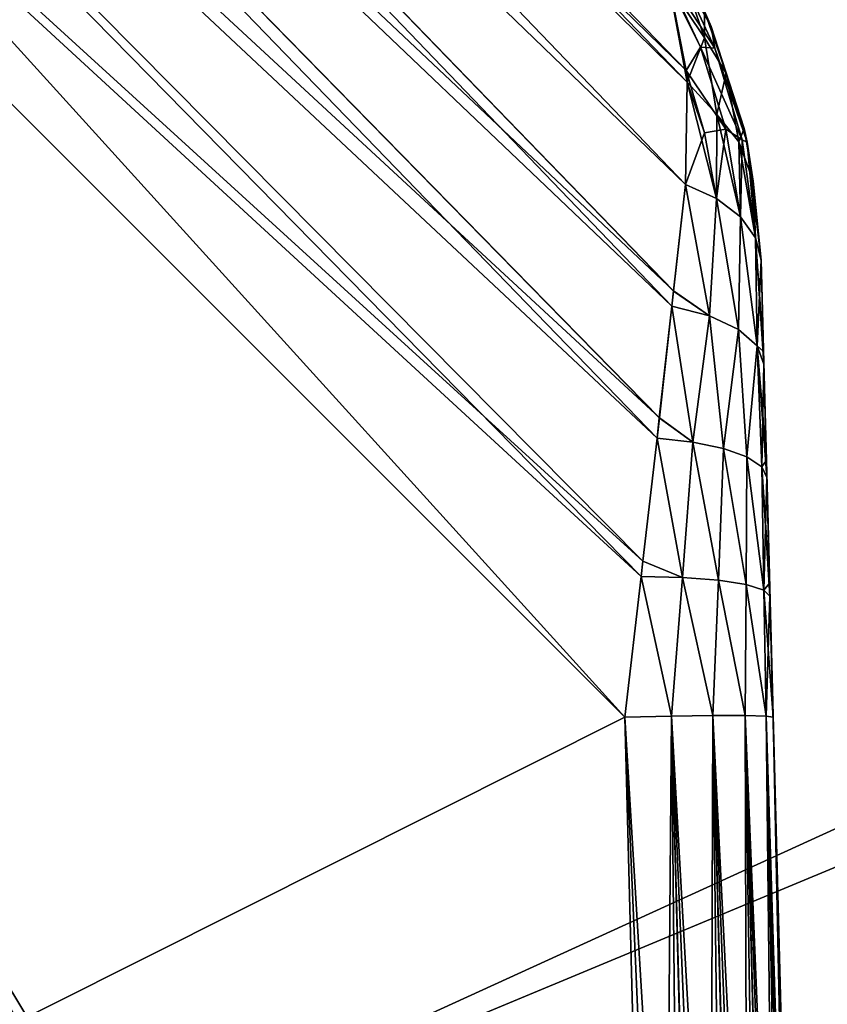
# Model space of a CAD drawing. Header units: millimetres. Extents: x -55 to 55, y -4 to 85.
# Tile 124 of 256: x -42.11 to -39.63, y 5.51 to 8.54. Entities that reach past the tile are written whole.
import ezdxf

# ---------------------------------------------------------------- set-up
doc = ezdxf.new("R2010")
doc.units = ezdxf.units.MM
doc.header["$LTSCALE"] = 116.785152
for name, color, linetype in [('10', 7, 'CONTINUOUS'), ('1076', 7, 'CONTINUOUS'), ('1077', 7, 'CONTINUOUS'), ('1087', 7, 'CONTINUOUS'), ('1088', 7, 'CONTINUOUS'), ('1089', 7, 'CONTINUOUS'), ('1090', 7, 'CONTINUOUS'), ('1091', 7, 'CONTINUOUS'), ('13', 7, 'CONTINUOUS'), ('196', 7, 'CONTINUOUS'), ('197', 7, 'CONTINUOUS'), ('20', 7, 'CONTINUOUS'), ('22', 7, 'CONTINUOUS'), ('8', 7, 'CONTINUOUS'), ('8028', 7, 'CONTINUOUS'), ('8030', 7, 'CONTINUOUS'), ('8091', 7, 'CONTINUOUS'), ('8093', 7, 'CONTINUOUS'), ('915', 7, 'CONTINUOUS'), ('916', 7, 'CONTINUOUS')]:
    doc.layers.add(name, color=color, linetype=linetype)

msp = doc.modelspace()

# ---------------------------------------------------------------- linework, layer by layer
at = {"layer": '10', "color": 7, "linetype": 'CONTINUOUS'}
for points in [[(-19.307, 5.6475, -49.0742), (-48.924, 19, -49.4238), (-19.3707, 5.6677, -49.0747), (-19.307, 5.6475, -49.0742)], [(-20.6934, 5.6473, -49.0742), (-48.924, 19, -49.4238), (-20.7523, 5.6222, -49.0735), (-20.6934, 5.6473, -49.0742)], [(-20.8525, 5.5617, -49.0719), (-48.924, 19, -49.4238), (-20.8921, 5.5287, -49.0711), (-20.8525, 5.5617, -49.0719)], [(-19.3707, 5.6677, -49.0747), (-48.924, 19, -49.4238), (-19.4156, 5.6783, -49.075), (-19.3707, 5.6677, -49.0747)], [(-19.4156, 5.6783, -49.075), (-48.924, 19, -49.4238), (-19.463, 5.6864, -49.0752), (-19.4156, 5.6783, -49.075)], [(-20.8921, 5.5287, -49.0711), (-48.924, 19, -49.4238), (-20.9245, 5.4956, -49.0702), (-20.8921, 5.5287, -49.0711)], [(-20.9245, 5.4956, -49.0702), (-48.924, 19, -49.4238), (-20.9503, 5.4628, -49.0693), (-20.9245, 5.4956, -49.0702)], [(-21.0049, 5.3052, -49.0652), (-48.924, 19, -49.4238), (-21.0851, 2.2435, -48.985), (-21.0049, 5.3052, -49.0652)], [(-20.7523, 5.6222, -49.0735), (-48.924, 19, -49.4238), (-20.8057, 5.5933, -49.0727), (-20.7523, 5.6222, -49.0735)], [(-48.924, 19, -49.4238), (-48.4852, 2.2435, -48.985), (-21.0851, 2.2435, -48.985), (-48.924, 19, -49.4238)], [(-8.1769, 19, -49.4238), (-48.924, 19, -49.4238), (-8.579, 2.2435, -48.985), (-8.1769, 19, -49.4238)], [(-20.8057, 5.5933, -49.0727), (-48.924, 19, -49.4238), (-20.8525, 5.5617, -49.0719), (-20.8057, 5.5933, -49.0727)], [(-8.579, 2.2435, -48.985), (-48.924, 19, -49.4238), (-19.248, 5.6224, -49.0735), (-8.579, 2.2435, -48.985)], [(-19.248, 5.6224, -49.0735), (-48.924, 19, -49.4238), (-19.307, 5.6475, -49.0742), (-19.248, 5.6224, -49.0735)], [(-20.9503, 5.4628, -49.0693), (-48.924, 19, -49.4238), (-20.9703, 5.4306, -49.0685), (-20.9503, 5.4628, -49.0693)], [(-20.3052, 5.6948, -49.0754), (-48.924, 19, -49.4238), (-20.3705, 5.6957, -49.0754), (-20.3052, 5.6948, -49.0754)], [(-19.6948, 5.6948, -49.0754), (-48.924, 19, -49.4238), (-20.3052, 5.6948, -49.0754), (-19.6948, 5.6948, -49.0754)], [(-19.6301, 5.6957, -49.0754), (-48.924, 19, -49.4238), (-19.6948, 5.6948, -49.0754), (-19.6301, 5.6957, -49.0754)], [(-20.6298, 5.6676, -49.0747), (-48.924, 19, -49.4238), (-20.6934, 5.6473, -49.0742), (-20.6298, 5.6676, -49.0747)], [(-20.4866, 5.6919, -49.0753), (-48.924, 19, -49.4238), (-20.5376, 5.6863, -49.0752), (-20.4866, 5.6919, -49.0753)], [(-20.5376, 5.6863, -49.0752), (-48.924, 19, -49.4238), (-20.5849, 5.6782, -49.075), (-20.5376, 5.6863, -49.0752)], [(-20.431, 5.6948, -49.0754), (-48.924, 19, -49.4238), (-20.4866, 5.6919, -49.0753), (-20.431, 5.6948, -49.0754)], [(-20.5849, 5.6782, -49.075), (-48.924, 19, -49.4238), (-20.6298, 5.6676, -49.0747), (-20.5849, 5.6782, -49.075)], [(-20.3705, 5.6957, -49.0754), (-48.924, 19, -49.4238), (-20.431, 5.6948, -49.0754), (-20.3705, 5.6957, -49.0754)], [(-19.514, 5.692, -49.0753), (-48.924, 19, -49.4238), (-19.5698, 5.6948, -49.0754), (-19.514, 5.692, -49.0753)], [(-19.463, 5.6864, -49.0752), (-48.924, 19, -49.4238), (-19.514, 5.692, -49.0753), (-19.463, 5.6864, -49.0752)], [(-20.9957, 5.3677, -49.0668), (-48.924, 19, -49.4238), (-21.0049, 5.3052, -49.0652), (-20.9957, 5.3677, -49.0668)], [(-20.9703, 5.4306, -49.0685), (-48.924, 19, -49.4238), (-20.9957, 5.3677, -49.0668), (-20.9703, 5.4306, -49.0685)], [(-19.5698, 5.6948, -49.0754), (-48.924, 19, -49.4238), (-19.6301, 5.6957, -49.0754), (-19.5698, 5.6948, -49.0754)]]:
    msp.add_3dface(points, dxfattribs=at)
at = {"layer": '1076', "color": 7, "linetype": 'CONTINUOUS'}
for points in [[(-40.2501, 6.3983, 7.2475), (-39.9981, 2.242, 7.313), (-40.1065, 6.4012, 7.213), (-40.2501, 6.3983, 7.2475)], [(-39.9981, 2.242, 7.313), (-40.2501, 6.3983, 7.2475), (-40.0682, 2.2426, 7.3353), (-39.9981, 2.242, 7.313)], [(-40.2501, 6.3983, 7.2475), (-40.1413, 2.2435, 7.3472), (-40.0682, 2.2426, 7.3353), (-40.2501, 6.3983, 7.2475)], [(-40.1065, 6.4012, 7.213), (-39.8718, 2.2412, 7.239), (-39.9792, 6.4027, 7.1379), (-40.1065, 6.4012, 7.213)], [(-39.9981, 2.242, 7.313), (-39.9322, 2.2415, 7.2806), (-40.1065, 6.4012, 7.213), (-39.9981, 2.242, 7.313)], [(-39.9322, 2.2415, 7.2806), (-39.8718, 2.2412, 7.239), (-40.1065, 6.4012, 7.213), (-39.9322, 2.2415, 7.2806)], [(-39.8718, 2.2412, 7.239), (-39.8181, 2.2411, 7.189), (-39.9792, 6.4027, 7.1379), (-39.8718, 2.2412, 7.239)], [(-39.9792, 6.4027, 7.1379), (-39.7723, 2.2412, 7.1317), (-39.8794, 6.4027, 7.029), (-39.9792, 6.4027, 7.1379)], [(-39.8181, 2.2411, 7.189), (-39.7723, 2.2412, 7.1317), (-39.9792, 6.4027, 7.1379), (-39.8181, 2.2411, 7.189)], [(-39.7354, 2.2415, 7.0682), (-39.7082, 2.242, 7), (-39.8794, 6.4027, 7.029), (-39.7354, 2.2415, 7.0682)], [(-39.8794, 6.4027, 7.029), (-39.7082, 2.242, 7), (-39.8157, 6.4012, 6.8957), (-39.8794, 6.4027, 7.029)], [(-39.7723, 2.2412, 7.1317), (-39.7354, 2.2415, 7.0682), (-39.8794, 6.4027, 7.029), (-39.7723, 2.2412, 7.1317)], [(-39.7082, 2.242, 7), (-39.691, 2.2426, 6.9268), (-39.8157, 6.4012, 6.8957), (-39.7082, 2.242, 7)], [(-39.691, 2.2426, 6.9268), (-39.685, 2.2435, 6.8493), (-39.8157, 6.4012, 6.8957), (-39.691, 2.2426, 6.9268)], [(-39.685, 2.2435, 6.8493), (-39.7938, 6.3983, 6.7496), (-39.8157, 6.4012, 6.8957), (-39.685, 2.2435, 6.8493)]]:
    msp.add_3dface(points, dxfattribs=at)
at = {"layer": '1077', "color": 7, "linetype": 'CONTINUOUS'}
for points in [[(-40.1413, 2.2435, -7.3472), (-40.2501, 6.3983, -7.2475), (-40.1065, 6.4012, -7.213), (-40.1413, 2.2435, -7.3472)], [(-40.0646, 2.2426, -7.3345), (-40.1413, 2.2435, -7.3472), (-40.1065, 6.4012, -7.213), (-40.0646, 2.2426, -7.3345)], [(-39.9792, 6.4027, -7.1379), (-39.9932, 2.242, -7.311), (-40.1065, 6.4012, -7.213), (-39.9792, 6.4027, -7.1379)], [(-39.9932, 2.242, -7.311), (-40.0646, 2.2426, -7.3345), (-40.1065, 6.4012, -7.213), (-39.9932, 2.242, -7.311)], [(-39.9276, 2.2415, -7.2779), (-39.9932, 2.242, -7.311), (-39.9792, 6.4027, -7.1379), (-39.9276, 2.2415, -7.2779)], [(-39.8676, 2.2412, -7.2357), (-39.9276, 2.2415, -7.2779), (-39.9792, 6.4027, -7.1379), (-39.8676, 2.2412, -7.2357)], [(-39.8794, 6.4027, -7.029), (-39.8676, 2.2412, -7.2357), (-39.9792, 6.4027, -7.1379), (-39.8794, 6.4027, -7.029)], [(-39.8157, 6.4012, -6.8957), (-39.7693, 2.2412, -7.1272), (-39.8794, 6.4027, -7.029), (-39.8157, 6.4012, -6.8957)], [(-39.7693, 2.2412, -7.1272), (-39.8145, 2.2411, -7.1851), (-39.8794, 6.4027, -7.029), (-39.7693, 2.2412, -7.1272)], [(-39.8145, 2.2411, -7.1851), (-39.8676, 2.2412, -7.2357), (-39.8794, 6.4027, -7.029), (-39.8145, 2.2411, -7.1851)], [(-39.7938, 6.3983, -6.7496), (-39.7066, 2.242, -6.9949), (-39.8157, 6.4012, -6.8957), (-39.7938, 6.3983, -6.7496)], [(-39.7066, 2.242, -6.9949), (-39.7331, 2.2415, -7.0634), (-39.8157, 6.4012, -6.8957), (-39.7066, 2.242, -6.9949)], [(-39.7331, 2.2415, -7.0634), (-39.7693, 2.2412, -7.1272), (-39.8157, 6.4012, -6.8957), (-39.7331, 2.2415, -7.0634)], [(-39.7066, 2.242, -6.9949), (-39.7938, 6.3983, -6.7496), (-39.6905, 2.2426, -6.9232), (-39.7066, 2.242, -6.9949)], [(-39.7938, 6.3983, -6.7496), (-39.685, 2.2435, -6.8493), (-39.6905, 2.2426, -6.9232), (-39.7938, 6.3983, -6.7496)]]:
    msp.add_3dface(points, dxfattribs=at)
at = {"layer": '1087', "color": 7, "linetype": 'CONTINUOUS'}
for points in [[(-45.139, 13.6363, 6.4502), (-45.2803, 13.4725, 6.8161), (-40.0612, 8.3879, 6.3606), (-45.139, 13.6363, 6.4502)], [(-40.1131, 8.6514, 6.0768), (-45.139, 13.6363, 6.4502), (-40.0612, 8.3879, 6.3606), (-40.1131, 8.6514, 6.0768)], [(-45.2803, 13.4725, 6.8161), (-45.4746, 13.2591, 7.1282), (-40.0635, 8.0367, 6.6745), (-45.2803, 13.4725, 6.8161)], [(-40.0579, 8.3518, 6.3961), (-45.2803, 13.4725, 6.8161), (-40.0635, 8.0367, 6.6745), (-40.0579, 8.3518, 6.3961)], [(-40.0612, 8.3879, 6.3606), (-45.2803, 13.4725, 6.8161), (-40.0579, 8.3518, 6.3961), (-40.0612, 8.3879, 6.3606)], [(-45.4746, 13.2591, 7.1282), (-45.7131, 13.0057, 7.3724), (-40.0999, 7.7095, 6.8939), (-45.4746, 13.2591, 7.1282)], [(-40.0635, 8.0367, 6.6745), (-45.4746, 13.2591, 7.1282), (-40.0999, 7.7095, 6.8939), (-40.0635, 8.0367, 6.6745)], [(-45.7131, 13.0057, 7.3724), (-45.9849, 12.7238, 7.5376), (-40.1439, 7.3193, 7.0715), (-45.7131, 13.0057, 7.3724)], [(-40.105, 7.6632, 6.9191), (-45.7131, 13.0057, 7.3724), (-40.1439, 7.3193, 7.0715), (-40.105, 7.6632, 6.9191)], [(-40.0999, 7.7095, 6.8939), (-45.7131, 13.0057, 7.3724), (-40.105, 7.6632, 6.9191), (-40.0999, 7.7095, 6.8939)], [(-45.9849, 12.7238, 7.5376), (-46.2779, 12.426, 7.6164), (-40.1945, 6.8776, 7.193), (-45.9849, 12.7238, 7.5376)], [(-40.1439, 7.3193, 7.0715), (-45.9849, 12.7238, 7.5376), (-40.1511, 7.2567, 7.0934), (-40.1439, 7.3193, 7.0715)], [(-40.1511, 7.2567, 7.0934), (-45.9849, 12.7238, 7.5376), (-40.1945, 6.8776, 7.193), (-40.1511, 7.2567, 7.0934)], [(-46.2779, 12.426, 7.6164), (-40.2501, 6.3983, 7.2475), (-40.1999, 6.8312, 7.2016), (-46.2779, 12.426, 7.6164)], [(-40.1945, 6.8776, 7.193), (-46.2779, 12.426, 7.6164), (-40.1999, 6.8312, 7.2016), (-40.1945, 6.8776, 7.193)]]:
    msp.add_3dface(points, dxfattribs=at)
at = {"layer": '1088', "color": 7, "linetype": 'CONTINUOUS'}
for points in [[(-40.1257, 8.6912, 6.0297), (-39.973, 8.4565, 6.0764), (-40.0932, 8.7157, 5.8848), (-40.1257, 8.6912, 6.0297)], [(-39.973, 8.4565, 6.0764), (-39.9847, 8.523, 5.8872), (-40.0932, 8.7157, 5.8848), (-39.973, 8.4565, 6.0764)], [(-39.9847, 8.523, 5.8872), (-40.0666, 8.6953, 5.7581), (-40.0932, 8.7157, 5.8848), (-39.9847, 8.523, 5.8872)], [(-40.1257, 8.6912, 6.0297), (-40.1131, 8.6514, 6.0768), (-40.0176, 8.4594, 6.2025), (-40.1257, 8.6912, 6.0297)], [(-39.973, 8.4565, 6.0764), (-40.1257, 8.6912, 6.0297), (-40.0176, 8.4594, 6.2025), (-39.973, 8.4565, 6.0764)], [(-40.1131, 8.6514, 6.0768), (-40.0612, 8.3879, 6.3606), (-40.0176, 8.4594, 6.2025), (-40.1131, 8.6514, 6.0768)], [(-39.8737, 8.1676, 6.1241), (-39.9847, 8.523, 5.8872), (-39.973, 8.4565, 6.0764), (-39.8737, 8.1676, 6.1241)], [(-40.0612, 8.3879, 6.3606), (-39.9391, 8.2078, 6.369), (-40.0176, 8.4594, 6.2025), (-40.0612, 8.3879, 6.3606)], [(-39.9391, 8.2078, 6.369), (-39.8895, 8.1749, 6.2599), (-40.0176, 8.4594, 6.2025), (-39.9391, 8.2078, 6.369)], [(-39.8895, 8.1749, 6.2599), (-39.973, 8.4565, 6.0764), (-40.0176, 8.4594, 6.2025), (-39.8895, 8.1749, 6.2599)], [(-39.8895, 8.1749, 6.2599), (-39.8737, 8.1676, 6.1241), (-39.973, 8.4565, 6.0764), (-39.8895, 8.1749, 6.2599)], [(-40.0612, 8.3879, 6.3606), (-40.0579, 8.3518, 6.3961), (-40.0046, 8.1964, 6.4876), (-40.0612, 8.3879, 6.3606)], [(-39.9391, 8.2078, 6.369), (-40.0612, 8.3879, 6.3606), (-40.0046, 8.1964, 6.4876), (-39.9391, 8.2078, 6.369)], [(-40.0579, 8.3518, 6.3961), (-40.0635, 8.0367, 6.6745), (-40.0046, 8.1964, 6.4876), (-40.0579, 8.3518, 6.3961)], [(-40.0635, 8.0367, 6.6745), (-39.968, 7.9937, 6.609), (-40.0046, 8.1964, 6.4876), (-40.0635, 8.0367, 6.6745)], [(-39.968, 7.9937, 6.609), (-39.9391, 8.2078, 6.369), (-40.0046, 8.1964, 6.4876), (-39.968, 7.9937, 6.609)], [(-39.8945, 7.9381, 6.5263), (-39.9391, 8.2078, 6.369), (-39.968, 7.9937, 6.609), (-39.8945, 7.9381, 6.5263)], [(-39.8945, 7.9381, 6.5263), (-39.8895, 8.1749, 6.2599), (-39.9391, 8.2078, 6.369), (-39.8945, 7.9381, 6.5263)], [(-39.8478, 7.8735, 6.4315), (-39.8895, 8.1749, 6.2599), (-39.8945, 7.9381, 6.5263), (-39.8478, 7.8735, 6.4315)], [(-39.8478, 7.8735, 6.4315), (-39.8737, 8.1676, 6.1241), (-39.8895, 8.1749, 6.2599), (-39.8478, 7.8735, 6.4315)], [(-39.8306, 7.8039, 6.3307), (-39.8737, 8.1676, 6.1241), (-39.8478, 7.8735, 6.4315), (-39.8306, 7.8039, 6.3307)]]:
    msp.add_3dface(points, dxfattribs=at)
at = {"layer": '1089', "color": 7, "linetype": 'CONTINUOUS'}
for points in [[(-40.0635, 8.0367, 6.6745), (-40.0999, 7.7095, 6.8939), (-39.99, 7.6333, 6.8484), (-40.0635, 8.0367, 6.6745)], [(-39.968, 7.9937, 6.609), (-40.0635, 8.0367, 6.6745), (-39.99, 7.6333, 6.8484), (-39.968, 7.9937, 6.609)], [(-39.9003, 7.5914, 6.7517), (-39.968, 7.9937, 6.609), (-39.99, 7.6333, 6.8484), (-39.9003, 7.5914, 6.7517)], [(-39.8945, 7.9381, 6.5263), (-39.968, 7.9937, 6.609), (-39.9003, 7.5914, 6.7517), (-39.8945, 7.9381, 6.5263)], [(-39.8429, 7.5403, 6.6365), (-39.8945, 7.9381, 6.5263), (-39.9003, 7.5914, 6.7517), (-39.8429, 7.5403, 6.6365)], [(-39.8478, 7.8735, 6.4315), (-39.8945, 7.9381, 6.5263), (-39.8429, 7.5403, 6.6365), (-39.8478, 7.8735, 6.4315)], [(-39.8223, 7.4842, 6.5117), (-39.8233, 7.5238, 6.4931), (-39.8478, 7.8735, 6.4315), (-39.8223, 7.4842, 6.5117)], [(-39.8233, 7.5238, 6.4931), (-39.8306, 7.8039, 6.3307), (-39.8478, 7.8735, 6.4315), (-39.8233, 7.5238, 6.4931)], [(-39.8223, 7.4842, 6.5117), (-39.8478, 7.8735, 6.4315), (-39.8429, 7.5403, 6.6365), (-39.8223, 7.4842, 6.5117)], [(-40.0999, 7.7095, 6.8939), (-40.105, 7.6632, 6.9191), (-39.99, 7.6333, 6.8484), (-40.0999, 7.7095, 6.8939)], [(-40.105, 7.6632, 6.9191), (-40.1439, 7.3193, 7.0715), (-40.0405, 7.2441, 7.0409), (-40.105, 7.6632, 6.9191)], [(-39.99, 7.6333, 6.8484), (-40.105, 7.6632, 6.9191), (-40.0405, 7.2441, 7.0409), (-39.99, 7.6333, 6.8484)], [(-39.9464, 7.2246, 6.9641), (-39.99, 7.6333, 6.8484), (-40.0405, 7.2441, 7.0409), (-39.9464, 7.2246, 6.9641)], [(-39.9003, 7.5914, 6.7517), (-39.99, 7.6333, 6.8484), (-39.9464, 7.2246, 6.9641), (-39.9003, 7.5914, 6.7517)], [(-39.8745, 7.1988, 6.8676), (-39.9003, 7.5914, 6.7517), (-39.9464, 7.2246, 6.9641), (-39.8745, 7.1988, 6.8676)], [(-39.8429, 7.5403, 6.6365), (-39.9003, 7.5914, 6.7517), (-39.8745, 7.1988, 6.8676), (-39.8429, 7.5403, 6.6365)], [(-39.8291, 7.1685, 6.7572), (-39.8429, 7.5403, 6.6365), (-39.8745, 7.1988, 6.8676), (-39.8291, 7.1685, 6.7572)], [(-39.8145, 7.1893, 6.6237), (-39.8223, 7.4842, 6.5117), (-39.8429, 7.5403, 6.6365), (-39.8145, 7.1893, 6.6237)], [(-39.8131, 7.1356, 6.6397), (-39.8429, 7.5403, 6.6365), (-39.8291, 7.1685, 6.7572), (-39.8131, 7.1356, 6.6397)], [(-39.8131, 7.1356, 6.6397), (-39.8145, 7.1893, 6.6237), (-39.8429, 7.5403, 6.6365), (-39.8131, 7.1356, 6.6397)], [(-40.1439, 7.3193, 7.0715), (-40.1511, 7.2567, 7.0934), (-40.0405, 7.2441, 7.0409), (-40.1439, 7.3193, 7.0715)], [(-40.1511, 7.2567, 7.0934), (-40.1945, 6.8776, 7.193), (-40.0725, 6.8277, 7.1559), (-40.1511, 7.2567, 7.0934)], [(-40.0405, 7.2441, 7.0409), (-40.1511, 7.2567, 7.0934), (-40.0725, 6.8277, 7.1559), (-40.0405, 7.2441, 7.0409)], [(-39.962, 6.8192, 7.0781), (-40.0405, 7.2441, 7.0409), (-40.0725, 6.8277, 7.1559), (-39.962, 6.8192, 7.0781)], [(-39.9464, 7.2246, 6.9641), (-40.0405, 7.2441, 7.0409), (-39.962, 6.8192, 7.0781), (-39.9464, 7.2246, 6.9641)], [(-39.8765, 6.806, 6.9738), (-39.9464, 7.2246, 6.9641), (-39.962, 6.8192, 7.0781), (-39.8765, 6.806, 6.9738)], [(-39.8745, 7.1988, 6.8676), (-39.9464, 7.2246, 6.9641), (-39.8765, 6.806, 6.9738), (-39.8745, 7.1988, 6.8676)], [(-39.8224, 6.7893, 6.8508), (-39.8745, 7.1988, 6.8676), (-39.8765, 6.806, 6.9738), (-39.8224, 6.7893, 6.8508)], [(-39.8291, 7.1685, 6.7572), (-39.8745, 7.1988, 6.8676), (-39.8224, 6.7893, 6.8508), (-39.8291, 7.1685, 6.7572)], [(-39.8046, 6.8102, 6.7119), (-39.8131, 7.1356, 6.6397), (-39.8291, 7.1685, 6.7572), (-39.8046, 6.8102, 6.7119)], [(-39.8036, 6.7703, 6.7181), (-39.8291, 7.1685, 6.7572), (-39.8224, 6.7893, 6.8508), (-39.8036, 6.7703, 6.7181)], [(-39.8036, 6.7703, 6.7181), (-39.8046, 6.8102, 6.7119), (-39.8291, 7.1685, 6.7572), (-39.8036, 6.7703, 6.7181)], [(-40.1945, 6.8776, 7.193), (-40.1999, 6.8312, 7.2016), (-40.0725, 6.8277, 7.1559), (-40.1945, 6.8776, 7.193)], [(-40.2501, 6.3983, 7.2475), (-40.1065, 6.4012, 7.213), (-40.1999, 6.8312, 7.2016), (-40.2501, 6.3983, 7.2475)], [(-40.1999, 6.8312, 7.2016), (-40.1065, 6.4012, 7.213), (-40.0725, 6.8277, 7.1559), (-40.1999, 6.8312, 7.2016)], [(-40.1065, 6.4012, 7.213), (-39.9792, 6.4027, 7.1379), (-40.0725, 6.8277, 7.1559), (-40.1065, 6.4012, 7.213)], [(-39.9792, 6.4027, 7.1379), (-39.962, 6.8192, 7.0781), (-40.0725, 6.8277, 7.1559), (-39.9792, 6.4027, 7.1379)], [(-39.9792, 6.4027, 7.1379), (-39.8794, 6.4027, 7.029), (-39.962, 6.8192, 7.0781), (-39.9792, 6.4027, 7.1379)], [(-39.8794, 6.4027, 7.029), (-39.8765, 6.806, 6.9738), (-39.962, 6.8192, 7.0781), (-39.8794, 6.4027, 7.029)], [(-39.8794, 6.4027, 7.029), (-39.8157, 6.4012, 6.8957), (-39.8765, 6.806, 6.9738), (-39.8794, 6.4027, 7.029)], [(-39.8157, 6.4012, 6.8957), (-39.8224, 6.7893, 6.8508), (-39.8765, 6.806, 6.9738), (-39.8157, 6.4012, 6.8957)], [(-39.8157, 6.4012, 6.8957), (-39.7938, 6.3983, 6.7496), (-39.8224, 6.7893, 6.8508), (-39.8157, 6.4012, 6.8957)], [(-39.7938, 6.3983, 6.7496), (-39.8036, 6.7703, 6.7181), (-39.8224, 6.7893, 6.8508), (-39.7938, 6.3983, 6.7496)]]:
    msp.add_3dface(points, dxfattribs=at)
at = {"layer": '1090', "color": 7, "linetype": 'CONTINUOUS'}
for points in [[(-40.0051, 8.4887, -6.1239), (-40.1132, 8.6515, -6.0767), (-40.0792, 8.7017, -5.8641), (-40.0051, 8.4887, -6.1239)], [(-40.0055, 8.571, -5.8522), (-40.0051, 8.4887, -6.1239), (-40.0792, 8.7017, -5.8641), (-40.0055, 8.571, -5.8522)], [(-40.0579, 8.3519, -6.396), (-40.1132, 8.6515, -6.0767), (-40.0051, 8.4887, -6.1239), (-40.0579, 8.3519, -6.396)], [(-40.0051, 8.4887, -6.1239), (-40.0055, 8.571, -5.8522), (-39.9379, 8.3798, -6.0849), (-40.0051, 8.4887, -6.1239)], [(-40.0055, 8.571, -5.8522), (-39.9848, 8.5231, -5.8871), (-39.9379, 8.3798, -6.0849), (-40.0055, 8.571, -5.8522)], [(-39.9848, 8.5231, -5.8871), (-39.8832, 8.2099, -6.0978), (-39.9379, 8.3798, -6.0849), (-39.9848, 8.5231, -5.8871)], [(-39.9667, 8.2521, -6.3739), (-40.0579, 8.3519, -6.396), (-40.0051, 8.4887, -6.1239), (-39.9667, 8.2521, -6.3739)], [(-39.9667, 8.2521, -6.3739), (-40.0051, 8.4887, -6.1239), (-39.9379, 8.3798, -6.0849), (-39.9667, 8.2521, -6.3739)], [(-39.8997, 8.1685, -6.3109), (-39.9667, 8.2521, -6.3739), (-39.9379, 8.3798, -6.0849), (-39.8997, 8.1685, -6.3109)], [(-39.8832, 8.2099, -6.0978), (-39.8997, 8.1685, -6.3109), (-39.9379, 8.3798, -6.0849), (-39.8832, 8.2099, -6.0978)], [(-40.0635, 8.0367, -6.6745), (-40.0579, 8.3519, -6.396), (-39.9679, 7.9936, -6.6089), (-40.0635, 8.0367, -6.6745)], [(-39.9679, 7.9936, -6.6089), (-40.0579, 8.3519, -6.396), (-39.9667, 8.2521, -6.3739), (-39.9679, 7.9936, -6.6089)], [(-39.9679, 7.9936, -6.6089), (-39.9667, 8.2521, -6.3739), (-39.8944, 7.938, -6.5261), (-39.9679, 7.9936, -6.6089)], [(-39.8944, 7.938, -6.5261), (-39.9667, 8.2521, -6.3739), (-39.8997, 8.1685, -6.3109), (-39.8944, 7.938, -6.5261)], [(-39.8997, 8.1685, -6.3109), (-39.8832, 8.2099, -6.0978), (-39.8556, 8.0474, -6.2675), (-39.8997, 8.1685, -6.3109)], [(-39.8832, 8.2099, -6.0978), (-39.8737, 8.1677, -6.124), (-39.8556, 8.0474, -6.2675), (-39.8832, 8.2099, -6.0978)], [(-39.8944, 7.938, -6.5261), (-39.8997, 8.1685, -6.3109), (-39.8477, 7.8734, -6.4313), (-39.8944, 7.938, -6.5261)], [(-39.8477, 7.8734, -6.4313), (-39.8997, 8.1685, -6.3109), (-39.8556, 8.0474, -6.2675), (-39.8477, 7.8734, -6.4313)], [(-39.8737, 8.1677, -6.124), (-39.8306, 7.8039, -6.3307), (-39.8556, 8.0474, -6.2675), (-39.8737, 8.1677, -6.124)], [(-39.8306, 7.8039, -6.3307), (-39.8477, 7.8734, -6.4313), (-39.8556, 8.0474, -6.2675), (-39.8306, 7.8039, -6.3307)]]:
    msp.add_3dface(points, dxfattribs=at)
at = {"layer": '1091', "color": 7, "linetype": 'CONTINUOUS'}
for points in [[(-40.0999, 7.7092, -6.894), (-40.0635, 8.0367, -6.6745), (-39.99, 7.6333, -6.8484), (-40.0999, 7.7092, -6.894)], [(-40.0635, 8.0367, -6.6745), (-39.9679, 7.9936, -6.6089), (-39.99, 7.6333, -6.8484), (-40.0635, 8.0367, -6.6745)], [(-39.99, 7.6333, -6.8484), (-39.9679, 7.9936, -6.6089), (-39.9003, 7.5914, -6.7517), (-39.99, 7.6333, -6.8484)], [(-39.9679, 7.9936, -6.6089), (-39.8944, 7.938, -6.5261), (-39.9003, 7.5914, -6.7517), (-39.9679, 7.9936, -6.6089)], [(-39.9003, 7.5914, -6.7517), (-39.8944, 7.938, -6.5261), (-39.8429, 7.5403, -6.6365), (-39.9003, 7.5914, -6.7517)], [(-39.8944, 7.938, -6.5261), (-39.8477, 7.8734, -6.4313), (-39.8429, 7.5403, -6.6365), (-39.8944, 7.938, -6.5261)], [(-39.8477, 7.8734, -6.4313), (-39.8306, 7.8039, -6.3307), (-39.8429, 7.5403, -6.6365), (-39.8477, 7.8734, -6.4313)], [(-39.8306, 7.8039, -6.3307), (-39.8233, 7.5236, -6.4932), (-39.8429, 7.5403, -6.6365), (-39.8306, 7.8039, -6.3307)], [(-40.105, 7.6632, -6.9191), (-40.0999, 7.7092, -6.894), (-39.99, 7.6333, -6.8484), (-40.105, 7.6632, -6.9191)], [(-40.144, 7.3191, -7.0715), (-40.105, 7.6632, -6.9191), (-40.0405, 7.2441, -7.0409), (-40.144, 7.3191, -7.0715)], [(-40.105, 7.6632, -6.9191), (-39.99, 7.6333, -6.8484), (-40.0405, 7.2441, -7.0409), (-40.105, 7.6632, -6.9191)], [(-40.0405, 7.2441, -7.0409), (-39.99, 7.6333, -6.8484), (-39.9464, 7.2246, -6.9641), (-40.0405, 7.2441, -7.0409)], [(-39.99, 7.6333, -6.8484), (-39.9003, 7.5914, -6.7517), (-39.9464, 7.2246, -6.9641), (-39.99, 7.6333, -6.8484)], [(-39.9464, 7.2246, -6.9641), (-39.9003, 7.5914, -6.7517), (-39.8745, 7.1988, -6.8676), (-39.9464, 7.2246, -6.9641)], [(-39.9003, 7.5914, -6.7517), (-39.8429, 7.5403, -6.6365), (-39.8745, 7.1988, -6.8676), (-39.9003, 7.5914, -6.7517)], [(-39.8745, 7.1988, -6.8676), (-39.8429, 7.5403, -6.6365), (-39.8291, 7.1685, -6.7572), (-39.8745, 7.1988, -6.8676)], [(-39.8429, 7.5403, -6.6365), (-39.8223, 7.4842, -6.5117), (-39.8291, 7.1685, -6.7572), (-39.8429, 7.5403, -6.6365)], [(-39.8233, 7.5236, -6.4932), (-39.8223, 7.4842, -6.5117), (-39.8429, 7.5403, -6.6365), (-39.8233, 7.5236, -6.4932)], [(-39.8223, 7.4842, -6.5117), (-39.8145, 7.1892, -6.6237), (-39.8291, 7.1685, -6.7572), (-39.8223, 7.4842, -6.5117)], [(-40.1511, 7.2567, -7.0934), (-40.144, 7.3191, -7.0715), (-40.0405, 7.2441, -7.0409), (-40.1511, 7.2567, -7.0934)], [(-40.1945, 6.8779, -7.193), (-40.1511, 7.2567, -7.0934), (-40.0725, 6.8277, -7.1559), (-40.1945, 6.8779, -7.193)], [(-40.0725, 6.8277, -7.1559), (-40.1511, 7.2567, -7.0934), (-40.0405, 7.2441, -7.0409), (-40.0725, 6.8277, -7.1559)], [(-39.962, 6.8192, -7.0781), (-40.0725, 6.8277, -7.1559), (-40.0405, 7.2441, -7.0409), (-39.962, 6.8192, -7.0781)], [(-39.962, 6.8192, -7.0781), (-40.0405, 7.2441, -7.0409), (-39.9464, 7.2246, -6.9641), (-39.962, 6.8192, -7.0781)], [(-39.8765, 6.806, -6.9738), (-39.962, 6.8192, -7.0781), (-39.9464, 7.2246, -6.9641), (-39.8765, 6.806, -6.9738)], [(-39.8765, 6.806, -6.9738), (-39.9464, 7.2246, -6.9641), (-39.8745, 7.1988, -6.8676), (-39.8765, 6.806, -6.9738)], [(-39.8224, 6.7893, -6.8508), (-39.8765, 6.806, -6.9738), (-39.8745, 7.1988, -6.8676), (-39.8224, 6.7893, -6.8508)], [(-39.8224, 6.7893, -6.8508), (-39.8745, 7.1988, -6.8676), (-39.8291, 7.1685, -6.7572), (-39.8224, 6.7893, -6.8508)], [(-39.8145, 7.1892, -6.6237), (-39.8131, 7.1356, -6.6397), (-39.8291, 7.1685, -6.7572), (-39.8145, 7.1892, -6.6237)], [(-39.8131, 7.1356, -6.6397), (-39.8224, 6.7893, -6.8508), (-39.8291, 7.1685, -6.7572), (-39.8131, 7.1356, -6.6397)], [(-39.8131, 7.1356, -6.6397), (-39.8046, 6.8104, -6.7119), (-39.8224, 6.7893, -6.8508), (-39.8131, 7.1356, -6.6397)], [(-40.1999, 6.8312, -7.2016), (-40.1945, 6.8779, -7.193), (-40.0725, 6.8277, -7.1559), (-40.1999, 6.8312, -7.2016)], [(-40.1065, 6.4012, -7.213), (-40.2501, 6.3983, -7.2475), (-40.1999, 6.8312, -7.2016), (-40.1065, 6.4012, -7.213)], [(-40.1065, 6.4012, -7.213), (-40.1999, 6.8312, -7.2016), (-40.0725, 6.8277, -7.1559), (-40.1065, 6.4012, -7.213)], [(-39.9792, 6.4027, -7.1379), (-40.1065, 6.4012, -7.213), (-40.0725, 6.8277, -7.1559), (-39.9792, 6.4027, -7.1379)], [(-39.962, 6.8192, -7.0781), (-39.9792, 6.4027, -7.1379), (-40.0725, 6.8277, -7.1559), (-39.962, 6.8192, -7.0781)], [(-39.8794, 6.4027, -7.029), (-39.9792, 6.4027, -7.1379), (-39.962, 6.8192, -7.0781), (-39.8794, 6.4027, -7.029)], [(-39.8765, 6.806, -6.9738), (-39.8794, 6.4027, -7.029), (-39.962, 6.8192, -7.0781), (-39.8765, 6.806, -6.9738)], [(-39.8157, 6.4012, -6.8957), (-39.8794, 6.4027, -7.029), (-39.8765, 6.806, -6.9738), (-39.8157, 6.4012, -6.8957)], [(-39.8224, 6.7893, -6.8508), (-39.8157, 6.4012, -6.8957), (-39.8765, 6.806, -6.9738), (-39.8224, 6.7893, -6.8508)], [(-39.8046, 6.8104, -6.7119), (-39.8036, 6.7703, -6.7181), (-39.8224, 6.7893, -6.8508), (-39.8046, 6.8104, -6.7119)], [(-39.8036, 6.7703, -6.7181), (-39.8157, 6.4012, -6.8957), (-39.8224, 6.7893, -6.8508), (-39.8036, 6.7703, -6.7181)], [(-39.8036, 6.7703, -6.7181), (-39.7938, 6.3983, -6.7496), (-39.8157, 6.4012, -6.8957), (-39.8036, 6.7703, -6.7181)]]:
    msp.add_3dface(points, dxfattribs=at)
at = {"layer": '13', "color": 7, "linetype": 'CONTINUOUS'}
for points in [[(-39.685, 2.2435, -6.8493), (-39.8306, 7.8039, -6.3307), (-39.8306, 7.8039, 6.3307), (-39.685, 2.2435, -6.8493)], [(-39.8233, 7.5236, -6.4932), (-39.8306, 7.8039, -6.3307), (-39.685, 2.2435, -6.8493), (-39.8233, 7.5236, -6.4932)], [(-39.8233, 7.5238, 6.4931), (-39.685, 2.2435, -6.8493), (-39.8306, 7.8039, 6.3307), (-39.8233, 7.5238, 6.4931)], [(-39.8223, 7.4842, 6.5117), (-39.685, 2.2435, -6.8493), (-39.8233, 7.5238, 6.4931), (-39.8223, 7.4842, 6.5117)], [(-39.8223, 7.4842, -6.5117), (-39.8233, 7.5236, -6.4932), (-39.685, 2.2435, -6.8493), (-39.8223, 7.4842, -6.5117)], [(-39.8145, 7.1893, 6.6237), (-39.685, 2.2435, -6.8493), (-39.8223, 7.4842, 6.5117), (-39.8145, 7.1893, 6.6237)], [(-39.8145, 7.1892, -6.6237), (-39.8223, 7.4842, -6.5117), (-39.685, 2.2435, -6.8493), (-39.8145, 7.1892, -6.6237)], [(-39.8131, 7.1356, 6.6397), (-39.685, 2.2435, -6.8493), (-39.8145, 7.1893, 6.6237), (-39.8131, 7.1356, 6.6397)], [(-39.8131, 7.1356, -6.6397), (-39.8145, 7.1892, -6.6237), (-39.685, 2.2435, -6.8493), (-39.8131, 7.1356, -6.6397)], [(-39.8046, 6.8102, 6.7119), (-39.685, 2.2435, -6.8493), (-39.8131, 7.1356, 6.6397), (-39.8046, 6.8102, 6.7119)], [(-39.8046, 6.8104, -6.7119), (-39.8131, 7.1356, -6.6397), (-39.685, 2.2435, -6.8493), (-39.8046, 6.8104, -6.7119)], [(-39.8036, 6.7703, -6.7181), (-39.8046, 6.8104, -6.7119), (-39.685, 2.2435, -6.8493), (-39.8036, 6.7703, -6.7181)], [(-39.8036, 6.7703, 6.7181), (-39.685, 2.2435, -6.8493), (-39.8046, 6.8102, 6.7119), (-39.8036, 6.7703, 6.7181)], [(-39.7938, 6.3983, 6.7496), (-39.685, 2.2435, -6.8493), (-39.8036, 6.7703, 6.7181), (-39.7938, 6.3983, 6.7496)], [(-39.7938, 6.3983, -6.7496), (-39.8036, 6.7703, -6.7181), (-39.685, 2.2435, -6.8493), (-39.7938, 6.3983, -6.7496)], [(-39.685, 2.2435, 6.8493), (-39.685, 2.2435, -6.8493), (-39.7938, 6.3983, 6.7496), (-39.685, 2.2435, 6.8493)]]:
    msp.add_3dface(points, dxfattribs=at)
at = {"layer": '196', "color": 7, "linetype": 'CONTINUOUS'}
for points in [[(-40.2501, 6.3983, 7.2475), (-46.2779, 12.426, 7.6164), (-48.5288, 2.2435, 8.081), (-40.2501, 6.3983, 7.2475)], [(-40.1413, 2.2435, 7.3472), (-40.2501, 6.3983, 7.2475), (-48.5288, 2.2435, 8.081), (-40.1413, 2.2435, 7.3472)]]:
    msp.add_3dface(points, dxfattribs=at)
at = {"layer": '197', "color": 7, "linetype": 'CONTINUOUS'}
for points in [[(-40.1413, 2.2435, -7.3472), (-48.5288, 2.2435, -8.081), (-46.9935, 13.3999, -7.6535), (-40.1413, 2.2435, -7.3472)], [(-46.6718, 12.8846, -7.6389), (-40.1413, 2.2435, -7.3472), (-46.9935, 13.3999, -7.6535), (-46.6718, 12.8846, -7.6389)], [(-46.2779, 12.426, -7.6164), (-40.1413, 2.2435, -7.3472), (-46.6718, 12.8846, -7.6389), (-46.2779, 12.426, -7.6164)], [(-40.2501, 6.3983, -7.2475), (-40.1413, 2.2435, -7.3472), (-46.2779, 12.426, -7.6164), (-40.2501, 6.3983, -7.2475)]]:
    msp.add_3dface(points, dxfattribs=at)
at = {"layer": '20', "color": 7, "linetype": 'CONTINUOUS'}
for points in [[(-50.9201, 18.8461, 51.9198), (-50.3474, -3.0262, 51.347), (-6.3066, 18.8461, 51.9198), (-50.9201, 18.8461, 51.9198)], [(-6.3066, 18.8461, 51.9198), (-50.3474, -3.0262, 51.347), (-6.2909, 1.6954, 51.4707), (-6.3066, 18.8461, 51.9198)]]:
    msp.add_3dface(points, dxfattribs=at)
at = {"layer": '22', "color": 7, "linetype": 'CONTINUOUS'}
for points in [[(-50.3474, -3.0262, -51.347), (-50.9201, 18.8461, -51.9198), (-6.3066, 18.8461, -51.9198), (-50.3474, -3.0262, -51.347)], [(-6.2909, 1.6954, -51.4707), (-50.3474, -3.0262, -51.347), (-6.3066, 18.8461, -51.9198), (-6.2909, 1.6954, -51.4707)]]:
    msp.add_3dface(points, dxfattribs=at)
at = {"layer": '8', "color": 7, "linetype": 'CONTINUOUS'}
for points in [[(-48.924, 19, 49.4238), (-8.1769, 19, 49.4238), (-48.4852, 2.2435, 48.985), (-48.924, 19, 49.4238)], [(-8.1769, 19, 49.4238), (-20.9244, 5.4957, 49.0702), (-48.4852, 2.2435, 48.985), (-8.1769, 19, 49.4238)]]:
    msp.add_3dface(points, dxfattribs=at)
at = {"layer": '8028', "color": 7, "linetype": 'CONTINUOUS'}
for points in [[(1.3349, 10.9699, 54.65), (54.5, 0.15, 54.65), (-54.5, 84.85, 54.65), (1.3349, 10.9699, 54.65)], [(-54.5, 0.15, 54.65), (-1.3349, 9.0301, 54.65), (-54.5, 84.85, 54.65), (-54.5, 0.15, 54.65)], [(54.5, 0.15, 54.65), (54.5, 84.85, 54.65), (-54.5, 84.85, 54.65), (54.5, 0.15, 54.65)], [(-1.1041, 8.7738, 54.65), (-1.3349, 9.0301, 54.65), (-54.5, 0.15, 54.65), (-1.1041, 8.7738, 54.65)], [(-0.825, 8.5711, 54.65), (-1.1041, 8.7738, 54.65), (-54.5, 0.15, 54.65), (-0.825, 8.5711, 54.65)], [(-0.5099, 8.4308, 54.65), (-0.825, 8.5711, 54.65), (-54.5, 0.15, 54.65), (-0.5099, 8.4308, 54.65)], [(-0.1725, 8.359, 54.65), (-0.5099, 8.4308, 54.65), (-54.5, 0.15, 54.65), (-0.1725, 8.359, 54.65)], [(54.5, 0.15, 54.65), (-0.1725, 8.359, 54.65), (-54.5, 0.15, 54.65), (54.5, 0.15, 54.65)]]:
    msp.add_3dface(points, dxfattribs=at)
at = {"layer": '8030', "color": 7, "linetype": 'CONTINUOUS'}
for points in [[(-54.5, 84.85, -54.65), (54.5, 84.85, -54.65), (-54.5, 0.15, -54.65), (-54.5, 84.85, -54.65)], [(54.5, 84.85, -54.65), (-1.3349, 10.9699, -54.65), (-54.5, 0.15, -54.65), (54.5, 84.85, -54.65)], [(-1.3349, 10.9699, -54.65), (-1.5074, 10.6711, -54.65), (-54.5, 0.15, -54.65), (-1.3349, 10.9699, -54.65)], [(-1.5074, 10.6711, -54.65), (-1.6139, 10.3431, -54.65), (-54.5, 0.15, -54.65), (-1.5074, 10.6711, -54.65)], [(-1.6139, 10.3431, -54.65), (-1.65, 10, -54.65), (-54.5, 0.15, -54.65), (-1.6139, 10.3431, -54.65)], [(-1.65, 10, -54.65), (-1.6139, 9.6569, -54.65), (-54.5, 0.15, -54.65), (-1.65, 10, -54.65)], [(-1.6139, 9.6569, -54.65), (-1.5074, 9.3289, -54.65), (-54.5, 0.15, -54.65), (-1.6139, 9.6569, -54.65)], [(-1.5074, 9.3289, -54.65), (-1.3349, 9.0301, -54.65), (-54.5, 0.15, -54.65), (-1.5074, 9.3289, -54.65)], [(-1.3349, 9.0301, -54.65), (-1.1041, 8.7738, -54.65), (-54.5, 0.15, -54.65), (-1.3349, 9.0301, -54.65)], [(-1.1041, 8.7738, -54.65), (-0.825, 8.5711, -54.65), (-54.5, 0.15, -54.65), (-1.1041, 8.7738, -54.65)], [(-0.825, 8.5711, -54.65), (-0.5099, 8.4308, -54.65), (-54.5, 0.15, -54.65), (-0.825, 8.5711, -54.65)], [(-0.5099, 8.4308, -54.65), (-0.1725, 8.359, -54.65), (-54.5, 0.15, -54.65), (-0.5099, 8.4308, -54.65)], [(-54.5, 0.15, -54.65), (0.1725, 8.359, -54.65), (54.5, 0.15, -54.65), (-54.5, 0.15, -54.65)], [(-0.1725, 8.359, -54.65), (0.1725, 8.359, -54.65), (-54.5, 0.15, -54.65), (-0.1725, 8.359, -54.65)]]:
    msp.add_3dface(points, dxfattribs=at)
at = {"layer": '8091', "color": 7, "linetype": 'CONTINUOUS'}
for points in [[(-5.2435, 21.7544, 52.6543), (-4.7587, 3.2391, 52.9775), (-52.5315, 0.1474, 53.0314), (-5.2435, 21.7544, 52.6543)], [(-52.1544, 21.7544, 52.6543), (-5.2435, 21.7544, 52.6543), (-52.5315, 0.1474, 53.0314), (-52.1544, 21.7544, 52.6543)]]:
    msp.add_3dface(points, dxfattribs=at)
at = {"layer": '8093', "color": 7, "linetype": 'CONTINUOUS'}
for points in [[(-52.1544, 21.7544, -52.6543), (-52.5315, 0.1474, -53.0314), (-4.382, 2.805, -52.9851), (-52.1544, 21.7544, -52.6543)], [(-4.4308, 2.8248, -52.9847), (-52.1544, 21.7544, -52.6543), (-4.382, 2.805, -52.9851), (-4.4308, 2.8248, -52.9847)], [(-4.4767, 2.8475, -52.9843), (-52.1544, 21.7544, -52.6543), (-4.4308, 2.8248, -52.9847), (-4.4767, 2.8475, -52.9843)], [(-4.5197, 2.8728, -52.9839), (-52.1544, 21.7544, -52.6543), (-4.4767, 2.8475, -52.9843), (-4.5197, 2.8728, -52.9839)], [(-4.5596, 2.9005, -52.9834), (-52.1544, 21.7544, -52.6543), (-4.5197, 2.8728, -52.9839), (-4.5596, 2.9005, -52.9834)], [(-4.7029, 3.0564, -52.9807), (-52.1544, 21.7544, -52.6543), (-4.6701, 3.0084, -52.9815), (-4.7029, 3.0564, -52.9807)], [(-4.6285, 2.9608, -52.9823), (-52.1544, 21.7544, -52.6543), (-4.5959, 2.9299, -52.9829), (-4.6285, 2.9608, -52.9823)], [(-4.6701, 3.0084, -52.9815), (-52.1544, 21.7544, -52.6543), (-4.6285, 2.9608, -52.9823), (-4.6701, 3.0084, -52.9815)], [(-4.7587, 3.2391, -52.9775), (-52.1544, 21.7544, -52.6543), (-4.7546, 3.1948, -52.9782), (-4.7587, 3.2391, -52.9775)], [(-5.2435, 21.7544, -52.6543), (-52.1544, 21.7544, -52.6543), (-4.7587, 3.2391, -52.9775), (-5.2435, 21.7544, -52.6543)], [(-4.7546, 3.1948, -52.9782), (-52.1544, 21.7544, -52.6543), (-4.7443, 3.1498, -52.979), (-4.7546, 3.1948, -52.9782)], [(-4.7443, 3.1498, -52.979), (-52.1544, 21.7544, -52.6543), (-4.7274, 3.1037, -52.9798), (-4.7443, 3.1498, -52.979)], [(-4.5959, 2.9299, -52.9829), (-52.1544, 21.7544, -52.6543), (-4.5596, 2.9005, -52.9834), (-4.5959, 2.9299, -52.9829)], [(-4.7274, 3.1037, -52.9798), (-52.1544, 21.7544, -52.6543), (-4.7029, 3.0564, -52.9807), (-4.7274, 3.1037, -52.9798)]]:
    msp.add_3dface(points, dxfattribs=at)
at = {"layer": '915', "color": 7, "linetype": 'CONTINUOUS'}
for points in [[(-45.139, 13.6363, -6.4502), (-40.0579, 8.3519, -6.396), (-45.2803, 13.4725, -6.8161), (-45.139, 13.6363, -6.4502)], [(-40.1132, 8.6515, -6.0767), (-40.0579, 8.3519, -6.396), (-45.139, 13.6363, -6.4502), (-40.1132, 8.6515, -6.0767)], [(-45.2803, 13.4725, -6.8161), (-40.0635, 8.0367, -6.6745), (-45.4746, 13.2591, -7.1282), (-45.2803, 13.4725, -6.8161)], [(-40.0579, 8.3519, -6.396), (-40.0635, 8.0367, -6.6745), (-45.2803, 13.4725, -6.8161), (-40.0579, 8.3519, -6.396)], [(-45.4746, 13.2591, -7.1282), (-40.105, 7.6632, -6.9191), (-45.7131, 13.0057, -7.3724), (-45.4746, 13.2591, -7.1282)], [(-40.0999, 7.7092, -6.894), (-40.105, 7.6632, -6.9191), (-45.4746, 13.2591, -7.1282), (-40.0999, 7.7092, -6.894)], [(-40.0635, 8.0367, -6.6745), (-40.0999, 7.7092, -6.894), (-45.4746, 13.2591, -7.1282), (-40.0635, 8.0367, -6.6745)], [(-45.7131, 13.0057, -7.3724), (-40.1511, 7.2567, -7.0934), (-45.9849, 12.7238, -7.5376), (-45.7131, 13.0057, -7.3724)], [(-40.105, 7.6632, -6.9191), (-40.144, 7.3191, -7.0715), (-45.7131, 13.0057, -7.3724), (-40.105, 7.6632, -6.9191)], [(-40.144, 7.3191, -7.0715), (-40.1511, 7.2567, -7.0934), (-45.7131, 13.0057, -7.3724), (-40.144, 7.3191, -7.0715)], [(-40.2501, 6.3983, -7.2475), (-46.2779, 12.426, -7.6164), (-45.9849, 12.7238, -7.5376), (-40.2501, 6.3983, -7.2475)], [(-40.1511, 7.2567, -7.0934), (-40.1945, 6.8779, -7.193), (-45.9849, 12.7238, -7.5376), (-40.1511, 7.2567, -7.0934)], [(-40.1945, 6.8779, -7.193), (-40.1999, 6.8312, -7.2016), (-45.9849, 12.7238, -7.5376), (-40.1945, 6.8779, -7.193)], [(-40.1999, 6.8312, -7.2016), (-40.2501, 6.3983, -7.2475), (-45.9849, 12.7238, -7.5376), (-40.1999, 6.8312, -7.2016)]]:
    msp.add_3dface(points, dxfattribs=at)
at = {"layer": '916', "color": 7, "linetype": 'CONTINUOUS'}
for points in [[(-39.9847, 8.523, 5.8872), (-40.0055, 8.571, -5.8522), (-40.0666, 8.6953, 5.7581), (-39.9847, 8.523, 5.8872)], [(-39.9848, 8.5231, -5.8871), (-40.0055, 8.571, -5.8522), (-39.9847, 8.523, 5.8872), (-39.9848, 8.5231, -5.8871)], [(-39.8832, 8.2099, -6.0978), (-39.9848, 8.5231, -5.8871), (-39.9847, 8.523, 5.8872), (-39.8832, 8.2099, -6.0978)], [(-39.8737, 8.1676, 6.1241), (-39.8832, 8.2099, -6.0978), (-39.9847, 8.523, 5.8872), (-39.8737, 8.1676, 6.1241)], [(-39.8737, 8.1677, -6.124), (-39.8832, 8.2099, -6.0978), (-39.8737, 8.1676, 6.1241), (-39.8737, 8.1677, -6.124)], [(-39.8306, 7.8039, 6.3307), (-39.8737, 8.1677, -6.124), (-39.8737, 8.1676, 6.1241), (-39.8306, 7.8039, 6.3307)], [(-39.8306, 7.8039, 6.3307), (-39.8306, 7.8039, -6.3307), (-39.8737, 8.1677, -6.124), (-39.8306, 7.8039, 6.3307)]]:
    msp.add_3dface(points, dxfattribs=at)

doc.saveas('drawing.dxf')
